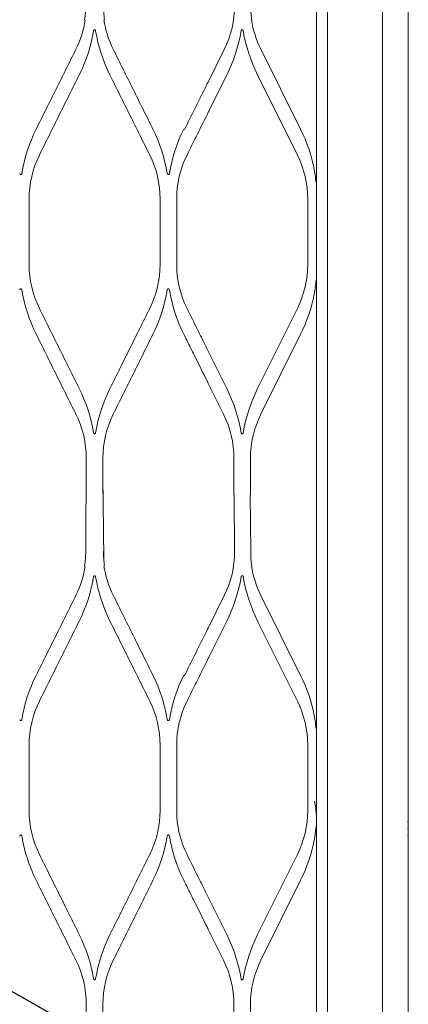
# Model space of a CAD drawing. Header units: millimetres. Extents: x -367720 to -162733, y 309172 to 337444.
# Tile 139 of 164: x -361022 to -360915, y 327699 to 327971. Entities that reach past the tile are written whole.
import ezdxf

# ---------------------------------------------------------------- set-up
doc = ezdxf.new("R2010")
doc.units = ezdxf.units.MM
doc.header["$LTSCALE"] = 10
doc.header["$MEASUREMENT"] = 0
doc.layers.get('0').update_dxf_attribs({"color": 255, "lineweight": 13})
doc.layers.add('LATS_EQ_IDU', color=7, linetype='Continuous', lineweight=0)
doc.layers.add('VZ1', color=6, linetype='Continuous', lineweight=18)
doc.layers.add('VZT_pozice', color=1, linetype='Continuous')
doc.styles.add('ROMANS', font='ROMANS.shx', dxfattribs={"height": 80})

# ---------------------------------------------------------------- blocks, each defined once
blk = doc.blocks.new('LATS_IDU_WALL_MOUNTED_SV')
at = {"color": 0}
for p, q in [((142.22, 104.56), (160.22, 104.56)), ((292.89, 104.56), (310.89, 104.56)), ((88.72, 88.77), (79.02, 88.77)), ((213.72, 88.94), (239.39, 88.77)), ((239.39, 88.77), (229.69, 88.77)), ((79.02, 84.21), (88.72, 84.21)), ((211.72, 83.98), (234.54, 84.21)), ((229.69, 84.21), (239.39, 84.21)), ((160.22, 68.42), (142.22, 68.42)), ((310.89, 68.42), (292.89, 68.42)), ((142.22, 63.86), (160.22, 63.86)), ((292.89, 63.86), (310.89, 63.86)), ((179.4, 61.72), (179.49, 61.9)), ((330.06, 61.72), (330.15, 61.9)), ((109.37, 55.14), (100.88, 50.93)), ((107.99, 50.03), (118.26, 55.14)), ((184.69, 54.89), (194.46, 50.03)), ((192.49, 55.21), (201.48, 50.75)), ((260.03, 55.14), (251.55, 50.93)), ((258.65, 50.03), (268.93, 55.14)), ((335.36, 54.89), (345.13, 50.03)), ((343.16, 55.21), (352.14, 50.75)), ((88.72, 48.07), (79.02, 48.07)), ((213.72, 47.87), (229.19, 48.03)), ((239.39, 48.07), (229.69, 48.07)), ((79.02, 43.51), (88.72, 43.51)), ((213.72, 43.45), (229.19, 43.56)), ((229.69, 43.51), (239.39, 43.51)), ((130.06, 30.58), (107.99, 41.55)), ((194.46, 41.55), (172.38, 30.58)), ((194.55, 41.37), (194.46, 41.55)), ((280.73, 30.58), (258.65, 41.55)), ((345.13, 41.55), (323.05, 30.58)), ((345.22, 41.37), (345.13, 41.55)), ((100.88, 40.66), (122.96, 29.68)), ((179.49, 29.68), (201.56, 40.66)), ((251.55, 40.66), (273.63, 29.68)), ((330.15, 29.68), (352.23, 40.66)), ((160.22, 27.72), (142.22, 27.72)), ((310.89, 27.72), (292.89, 27.72)), ((-522.6, 25.3), (522.6, 25.3)), ((565.96, 7.1), (-565.96, 7.1)), ((135.2, 0), (82.6, 0)), ((135.32, 0.18), (135.2, 0)), ((135.2, 0), (137.2, 0)), ((137.2, 0.18), (137.2, 0)), ((139.2, 0), (137.2, 0)), ((139.08, 0.18), (139.2, 0)), ((191.8, 0), (139.2, 0)), ((191.8, 0), (193.8, 0)), ((195.8, 0), (193.8, 0)), ((252.4, 0), (195.8, 0)), ((252.4, 0), (254.4, 0)), ((256.4, 0), (254.4, 0)), ((309, 0), (256.4, 0)), ((309, 0), (311, 0)), ((313, 0), (311, 0)), ((371.6, 0), (313, 0))]:
    blk.add_line(p, q, dxfattribs=at)
at = {"color": 0, "extrusion": (0, 0, -1)}
for centre, start, end in [((-88.72, 75.39), 243.5738, 270), ((-239.39, 75.39), 243.5738, 270), ((-88.72, 16.19), 90, 116.4262), ((-239.39, 16.19), 90, 116.4262), ((-213.72, 16.19), 63.5738, 81.5815), ((-364.39, 16.19), 63.5738, 81.5815), ((-142.22, 55.04), 270, 296.4262), ((-160.22, 55.04), 243.5738, 270), ((-292.89, 55.04), 270, 296.4262), ((-310.89, 55.04), 243.5738, 270)]:
    blk.add_arc(centre, 27.32, start, end, dxfattribs=at)
at = {"color": 0}
for centre, radius, start, end in [((88.72, 88.79), 43.28, 279.3488, 296.4262), ((213.72, 88.79), 43.28, 243.5738, 260.6512), ((213.72, 75.39), 27.52, 243.5738, 270), ((239.39, 88.79), 43.28, 279.3488, 296.4262), ((364.39, 88.79), 43.28, 243.5738, 260.6512), ((364.39, 75.39), 27.52, 243.5738, 270), ((88.72, 2.79), 43.28, 63.5738, 80.6512), ((213.72, 2.79), 43.28, 99.3488, 116.4262), ((239.39, 2.79), 43.28, 63.5738, 80.6512), ((364.39, 2.79), 43.28, 99.3488, 116.4262), ((142.22, 68.44), 43.28, 243.5738, 259.106), ((160.22, 68.44), 43.28, 280.894, 296.4262), ((292.89, 68.44), 43.28, 243.5738, 259.106), ((310.89, 68.44), 43.28, 280.894, 296.4262)]:
    blk.add_arc(centre, radius, start, end, dxfattribs=at)
for centre, start_param, end_param in [((229.69, 48.03), 4.712389, 6.283185), ((229.69, 43.56), 0, 1.570796)]:
    blk.add_ellipse(centre, major_axis=(-0.5, 0), ratio=0.087489, start_param=start_param, end_param=end_param, dxfattribs=at)
for points, degree in [([(135.19, 106.55), (130.94, 105.85), (126.82, 104.52), (122.96, 102.6)], 3), ([(179.49, 102.6), (175.63, 104.52), (171.51, 105.86), (167.26, 106.55)], 3), ([(285.85, 106.55), (281.61, 105.85), (277.48, 104.52), (273.63, 102.6)], 3), ([(330.15, 102.6), (326.3, 104.52), (322.17, 105.86), (317.93, 106.55)], 3), ([(130.07, 101.71), (133.83, 103.58), (138.01, 104.56), (142.22, 104.56)], 3), ([(160.22, 104.56), (164.44, 104.56), (168.61, 103.58), (172.38, 101.71)], 3), ([(280.73, 101.71), (284.5, 103.58), (288.68, 104.56), (292.89, 104.56)], 3), ([(310.89, 104.56), (315.1, 104.56), (319.28, 103.58), (323.05, 101.71)], 3), ([(100.88, 91.63), (97.11, 89.76), (92.94, 88.77), (88.72, 88.77)], 3), ([(95.79, 86.79), (100.02, 87.49), (104.14, 88.82), (107.99, 90.74)], 3), ([(194.46, 90.74), (198.31, 88.82), (202.43, 87.49), (206.66, 86.79)], 3), ([(209.72, 89.07), (206.88, 89.49), (204.13, 90.35), (201.57, 91.63)], 3), ([(251.55, 91.63), (247.78, 89.76), (243.6, 88.77), (239.39, 88.77)], 3), ([(246.45, 86.79), (250.69, 87.49), (254.8, 88.82), (258.65, 90.74)], 3), ([(345.13, 90.74), (348.98, 88.82), (353.1, 87.49), (357.33, 86.79)], 3), ([(360.39, 89.07), (357.55, 89.49), (354.8, 90.35), (352.23, 91.63)], 3), ([(213.72, 88.94), (212.38, 88.94), (211.05, 89.04), (209.72, 89.24)], 3), ([(364.39, 88.94), (363.05, 88.94), (361.71, 89.04), (360.39, 89.24)], 3), ([(107.99, 82.25), (104.13, 84.17), (100, 85.5), (95.76, 86.2)], 3), ([(206.69, 86.2), (202.44, 85.5), (198.32, 84.17), (194.46, 82.25)], 3), ([(258.65, 82.25), (254.8, 84.17), (250.67, 85.5), (246.43, 86.2)], 3), ([(357.35, 86.2), (353.11, 85.5), (348.99, 84.17), (345.13, 82.25)], 3), ([(88.72, 84.21), (92.94, 84.21), (97.11, 83.23), (100.88, 81.36)], 3), ([(201.57, 81.36), (204.13, 82.63), (206.89, 83.5), (209.72, 83.92)], 3), ([(209.72, 83.76), (211.05, 83.95), (212.38, 84.05), (213.72, 84.05)], 3), ([(239.39, 84.21), (243.6, 84.21), (247.78, 83.23), (251.55, 81.36)], 3), ([(352.23, 81.36), (354.8, 82.63), (357.55, 83.5), (360.39, 83.92)], 3), ([(360.39, 83.76), (361.71, 83.95), (363.05, 84.05), (364.39, 84.05)], 3), ([(142.22, 68.42), (138.01, 68.42), (133.84, 69.4), (130.06, 71.28)], 3), ([(172.38, 71.28), (168.61, 69.4), (164.44, 68.42), (160.22, 68.42)], 3), ([(292.89, 68.42), (288.68, 68.42), (284.5, 69.4), (280.73, 71.28)], 3), ([(323.05, 71.28), (319.28, 69.4), (315.1, 68.42), (310.89, 68.42)], 3), ([(122.96, 70.39), (126.82, 68.47), (130.94, 67.14), (135.17, 66.44)], 3), ([(167.28, 66.44), (171.52, 67.14), (175.63, 68.47), (179.49, 70.39)], 3), ([(273.63, 70.39), (277.48, 68.47), (281.6, 67.14), (285.84, 66.44)], 3), ([(317.94, 66.44), (322.18, 67.14), (326.3, 68.47), (330.15, 70.39)], 3), ([(135.18, 65.85), (130.94, 65.15), (126.82, 63.81), (122.96, 61.9)], 3), ([(179.49, 61.9), (175.63, 63.81), (171.51, 65.15), (167.27, 65.85)], 3), ([(285.85, 65.85), (281.61, 65.15), (277.48, 63.81), (273.63, 61.9)], 3), ([(330.15, 61.9), (326.3, 63.81), (322.17, 65.15), (317.93, 65.85)], 3), ([(130.06, 61.01), (133.84, 62.88), (138.01, 63.86), (142.22, 63.86)], 3), ([(160.22, 63.86), (164.44, 63.86), (168.61, 62.88), (172.38, 61.01)], 3), ([(280.73, 61.01), (284.5, 62.88), (288.68, 63.86), (292.89, 63.86)], 3), ([(310.89, 63.86), (315.1, 63.86), (319.28, 62.88), (323.05, 61.01)], 3), ([(179.4, 61.72), (183.21, 59.82), (187.02, 57.93), (190.84, 56.03)], 3), ([(330.06, 61.72), (333.88, 59.82), (337.69, 57.93), (341.51, 56.03)], 3), ([(184.19, 55.14), (184.35, 55.06), (184.52, 54.97), (184.69, 54.89)], 3), ([(190.84, 56.03), (191.39, 55.76), (191.94, 55.49), (192.49, 55.21)], 3), ([(334.85, 55.14), (335.02, 55.06), (335.19, 54.97), (335.36, 54.89)], 3), ([(341.51, 56.03), (342.06, 55.76), (342.61, 55.49), (343.16, 55.21)], 3), ([(209.72, 43.16), (211.05, 43.35), (212.38, 43.45), (213.72, 43.45)], 3), ([(360.39, 43.16), (361.71, 43.35), (363.05, 43.45), (364.39, 43.45)], 3), ([(520.92, 22.3), (214.41, 22.3)], 1)]:
    blk.add_open_spline(points, degree=degree, dxfattribs=at)
for points, knots in [([(135.15, 107.14), (135.2, 107.13), (135.25, 107.12), (135.33, 107.07), (135.36, 107.04), (135.41, 106.97), (135.43, 106.93), (135.45, 106.86), (135.45, 106.83), (135.44, 106.76), (135.43, 106.74), (135.4, 106.68), (135.38, 106.66), (135.34, 106.62), (135.31, 106.6), (135.25, 106.57), (135.22, 106.56), (135.19, 106.55)], [0, 0, 0, 0, 0.174766, 0.174766, 0.323012, 0.323012, 0.457614, 0.457614, 0.573123, 0.573123, 0.675633, 0.675633, 0.775455, 0.775455, 0.88119, 0.88119, 1, 1, 1, 1]), ([(167.26, 106.55), (167.23, 106.56), (167.19, 106.57), (167.12, 106.61), (167.09, 106.63), (167.04, 106.69), (167.03, 106.72), (167.01, 106.78), (167, 106.81), (167, 106.87), (167.01, 106.9), (167.03, 106.95), (167.05, 106.98), (167.09, 107.03), (167.11, 107.06), (167.17, 107.1), (167.21, 107.12), (167.26, 107.14), (167.28, 107.14), (167.3, 107.14)], [0, 0, 0, 0, 0.129801, 0.129801, 0.26056, 0.26056, 0.377087, 0.377087, 0.48039, 0.48039, 0.580312, 0.580312, 0.685639, 0.685639, 0.802697, 0.802697, 0.934791, 0.934791, 1, 1, 1, 1]), ([(285.82, 107.14), (285.87, 107.13), (285.92, 107.12), (286, 107.07), (286.03, 107.04), (286.08, 106.97), (286.1, 106.93), (286.11, 106.86), (286.11, 106.83), (286.11, 106.76), (286.1, 106.74), (286.07, 106.68), (286.05, 106.66), (286.01, 106.62), (285.98, 106.6), (285.92, 106.57), (285.89, 106.56), (285.85, 106.55)], [0, 0, 0, 0, 0.174766, 0.174766, 0.323012, 0.323012, 0.457614, 0.457614, 0.573123, 0.573123, 0.675633, 0.675633, 0.775455, 0.775455, 0.88119, 0.88119, 1, 1, 1, 1]), ([(317.93, 106.55), (317.89, 106.56), (317.86, 106.57), (317.79, 106.61), (317.76, 106.63), (317.71, 106.69), (317.69, 106.72), (317.67, 106.78), (317.67, 106.81), (317.67, 106.87), (317.68, 106.9), (317.7, 106.95), (317.71, 106.98), (317.75, 107.03), (317.78, 107.06), (317.84, 107.1), (317.87, 107.12), (317.93, 107.14), (317.95, 107.14), (317.97, 107.14)], [0, 0, 0, 0, 0.129801, 0.129801, 0.26056, 0.26056, 0.377087, 0.377087, 0.48039, 0.48039, 0.580312, 0.580312, 0.685639, 0.685639, 0.802697, 0.802697, 0.934791, 0.934791, 1, 1, 1, 1]), ([(122.96, 102.6), (121.12, 101.69), (119.28, 100.77), (115.59, 98.94), (113.75, 98.03), (108.24, 95.28), (104.56, 93.46), (100.88, 91.63)], [0, 0, 0, 0, 0.2503, 0.2503, 0.500599, 0.500599, 1, 1, 1, 1]), ([(107.99, 90.74), (109.83, 91.65), (111.67, 92.57), (115.36, 94.4), (117.2, 95.31), (122.72, 98.06), (126.39, 99.88), (130.07, 101.71)], [0, 0, 0, 0, 0.250303, 0.250303, 0.500606, 0.500606, 1, 1, 1, 1]), ([(172.38, 101.71), (174.22, 100.79), (176.07, 99.88), (179.75, 98.05), (181.59, 97.13), (187.11, 94.39), (190.79, 92.56), (194.46, 90.74)], [0, 0, 0, 0, 0.250303, 0.250303, 0.500606, 0.500606, 1, 1, 1, 1]), ([(201.57, 91.63), (199.72, 92.55), (197.88, 93.46), (194.2, 95.29), (192.35, 96.21), (186.84, 98.95), (183.16, 100.78), (179.49, 102.6)], [0, 0, 0, 0, 0.2503, 0.2503, 0.500599, 0.500599, 1, 1, 1, 1]), ([(273.63, 102.6), (271.79, 101.69), (269.95, 100.77), (266.26, 98.94), (264.42, 98.03), (258.9, 95.28), (255.23, 93.46), (251.55, 91.63)], [0, 0, 0, 0, 0.2503, 0.2503, 0.500599, 0.500599, 1, 1, 1, 1]), ([(258.65, 90.74), (260.5, 91.65), (262.34, 92.57), (266.02, 94.4), (267.87, 95.31), (273.38, 98.06), (277.06, 99.88), (280.73, 101.71)], [0, 0, 0, 0, 0.250303, 0.250303, 0.500606, 0.500606, 1, 1, 1, 1]), ([(323.05, 101.71), (324.89, 100.79), (326.73, 99.88), (330.42, 98.05), (332.26, 97.13), (337.78, 94.39), (341.45, 92.56), (345.13, 90.74)], [0, 0, 0, 0, 0.250303, 0.250303, 0.500606, 0.500606, 1, 1, 1, 1]), ([(352.23, 91.63), (350.39, 92.55), (348.55, 93.46), (344.86, 95.29), (343.02, 96.21), (337.5, 98.95), (333.83, 100.78), (330.15, 102.6)], [0, 0, 0, 0, 0.2503, 0.2503, 0.500599, 0.500599, 1, 1, 1, 1]), ([(95.76, 86.2), (95.72, 86.21), (95.69, 86.22), (95.62, 86.26), (95.59, 86.28), (95.54, 86.34), (95.52, 86.37), (95.5, 86.43), (95.49, 86.47), (95.5, 86.53), (95.5, 86.56), (95.53, 86.61), (95.54, 86.64), (95.58, 86.69), (95.61, 86.71), (95.67, 86.75), (95.7, 86.77), (95.75, 86.78), (95.77, 86.79), (95.79, 86.79)], [0, 0, 0, 0, 0.133982, 0.133982, 0.268894, 0.268894, 0.389508, 0.389508, 0.495428, 0.495428, 0.595914, 0.595914, 0.700021, 0.700021, 0.814444, 0.814444, 0.943108, 0.943108, 1, 1, 1, 1]), ([(206.66, 86.79), (206.7, 86.78), (206.75, 86.77), (206.82, 86.73), (206.85, 86.7), (206.91, 86.64), (206.93, 86.6), (206.95, 86.54), (206.95, 86.5), (206.95, 86.44), (206.94, 86.41), (206.92, 86.35), (206.9, 86.33), (206.86, 86.28), (206.84, 86.26), (206.78, 86.23), (206.75, 86.21), (206.7, 86.2), (206.69, 86.2), (206.69, 86.2)], [0, 0, 0, 0, 0.144831, 0.144831, 0.290349, 0.290349, 0.423908, 0.423908, 0.539222, 0.539222, 0.642249, 0.642249, 0.742929, 0.742929, 0.8496, 0.8496, 0.968128, 0.968128, 1, 1, 1, 1]), ([(246.43, 86.2), (246.39, 86.21), (246.35, 86.22), (246.28, 86.26), (246.25, 86.28), (246.2, 86.34), (246.19, 86.37), (246.17, 86.43), (246.16, 86.47), (246.16, 86.53), (246.17, 86.56), (246.19, 86.61), (246.21, 86.64), (246.25, 86.69), (246.27, 86.71), (246.33, 86.75), (246.37, 86.77), (246.42, 86.78), (246.44, 86.79), (246.45, 86.79)], [0, 0, 0, 0, 0.133982, 0.133982, 0.268894, 0.268894, 0.389508, 0.389508, 0.495428, 0.495428, 0.595914, 0.595914, 0.700021, 0.700021, 0.814444, 0.814444, 0.943108, 0.943108, 1, 1, 1, 1]), ([(357.33, 86.79), (357.37, 86.78), (357.41, 86.77), (357.49, 86.73), (357.52, 86.7), (357.57, 86.64), (357.59, 86.6), (357.62, 86.54), (357.62, 86.5), (357.62, 86.44), (357.61, 86.41), (357.59, 86.35), (357.57, 86.33), (357.53, 86.28), (357.5, 86.26), (357.45, 86.23), (357.41, 86.21), (357.37, 86.2), (357.36, 86.2), (357.35, 86.2)], [0, 0, 0, 0, 0.144831, 0.144831, 0.290349, 0.290349, 0.423908, 0.423908, 0.539222, 0.539222, 0.642249, 0.642249, 0.742929, 0.742929, 0.8496, 0.8496, 0.968128, 0.968128, 1, 1, 1, 1]), ([(130.06, 71.28), (128.22, 72.19), (126.38, 73.11), (122.7, 74.94), (120.86, 75.85), (115.34, 78.6), (111.66, 80.42), (107.99, 82.25)], [0, 0, 0, 0, 0.250188, 0.250188, 0.500375, 0.500375, 1, 1, 1, 1]), ([(194.46, 82.25), (192.62, 81.34), (190.78, 80.42), (187.1, 78.59), (185.26, 77.68), (179.74, 74.93), (176.06, 73.11), (172.38, 71.28)], [0, 0, 0, 0, 0.250188, 0.250188, 0.500375, 0.500375, 1, 1, 1, 1]), ([(280.73, 71.28), (278.89, 72.19), (277.05, 73.11), (273.37, 74.94), (271.52, 75.85), (266.01, 78.6), (262.33, 80.42), (258.65, 82.25)], [0, 0, 0, 0, 0.250188, 0.250188, 0.500375, 0.500375, 1, 1, 1, 1]), ([(345.13, 82.25), (343.29, 81.34), (341.45, 80.42), (337.76, 78.59), (335.92, 77.68), (330.41, 74.93), (326.73, 73.11), (323.05, 71.28)], [0, 0, 0, 0, 0.250188, 0.250188, 0.500375, 0.500375, 1, 1, 1, 1]), ([(100.88, 81.36), (102.72, 80.44), (104.57, 79.53), (108.25, 77.7), (110.09, 76.78), (115.61, 74.04), (119.29, 72.21), (122.96, 70.39)], [0, 0, 0, 0, 0.250188, 0.250188, 0.500376, 0.500376, 1, 1, 1, 1]), ([(179.49, 70.39), (181.33, 71.3), (183.17, 72.22), (186.85, 74.05), (188.69, 74.96), (194.21, 77.7), (197.89, 79.53), (201.57, 81.36)], [0, 0, 0, 0, 0.250188, 0.250188, 0.500376, 0.500376, 1, 1, 1, 1]), ([(251.55, 81.36), (253.39, 80.44), (255.23, 79.53), (258.91, 77.7), (260.76, 76.78), (266.27, 74.04), (269.95, 72.21), (273.63, 70.39)], [0, 0, 0, 0, 0.250188, 0.250188, 0.500376, 0.500376, 1, 1, 1, 1]), ([(330.15, 70.39), (331.99, 71.3), (333.84, 72.22), (337.52, 74.05), (339.36, 74.96), (344.88, 77.7), (348.56, 79.53), (352.23, 81.36)], [0, 0, 0, 0, 0.250188, 0.250188, 0.500376, 0.500376, 1, 1, 1, 1]), ([(135.17, 66.44), (135.21, 66.43), (135.25, 66.42), (135.33, 66.38), (135.36, 66.35), (135.41, 66.29), (135.43, 66.26), (135.45, 66.19), (135.46, 66.16), (135.45, 66.09), (135.45, 66.06), (135.42, 66.01), (135.41, 65.98), (135.37, 65.94), (135.34, 65.91), (135.28, 65.88), (135.25, 65.86), (135.2, 65.85), (135.19, 65.85), (135.18, 65.85)], [0, 0, 0, 0, 0.141668, 0.141668, 0.284127, 0.284127, 0.413408, 0.413408, 0.525397, 0.525397, 0.627428, 0.627428, 0.729164, 0.729164, 0.838315, 0.838315, 0.960101, 0.960101, 1, 1, 1, 1]), ([(167.27, 65.85), (167.23, 65.85), (167.19, 65.87), (167.12, 65.91), (167.08, 65.93), (167.04, 65.99), (167.02, 66.02), (167, 66.09), (166.99, 66.12), (166.99, 66.18), (167, 66.21), (167.02, 66.27), (167.04, 66.29), (167.08, 66.34), (167.1, 66.37), (167.16, 66.4), (167.2, 66.42), (167.25, 66.43), (167.26, 66.44), (167.28, 66.44)], [0, 0, 0, 0, 0.137854, 0.137854, 0.276584, 0.276584, 0.401329, 0.401329, 0.510042, 0.510042, 0.611196, 0.611196, 0.714135, 0.714135, 0.825997, 0.825997, 0.951326, 0.951326, 1, 1, 1, 1]), ([(285.84, 66.44), (285.88, 66.43), (285.92, 66.42), (285.99, 66.38), (286.03, 66.35), (286.08, 66.29), (286.1, 66.26), (286.12, 66.19), (286.12, 66.16), (286.12, 66.09), (286.11, 66.06), (286.09, 66.01), (286.07, 65.98), (286.03, 65.94), (286.01, 65.91), (285.95, 65.88), (285.92, 65.86), (285.87, 65.85), (285.86, 65.85), (285.85, 65.85)], [0, 0, 0, 0, 0.141668, 0.141668, 0.284127, 0.284127, 0.413408, 0.413408, 0.525397, 0.525397, 0.627428, 0.627428, 0.729164, 0.729164, 0.838315, 0.838315, 0.960101, 0.960101, 1, 1, 1, 1]), ([(317.93, 65.85), (317.89, 65.85), (317.85, 65.87), (317.78, 65.91), (317.75, 65.93), (317.7, 65.99), (317.68, 66.02), (317.66, 66.09), (317.66, 66.12), (317.66, 66.18), (317.67, 66.21), (317.69, 66.27), (317.71, 66.29), (317.75, 66.34), (317.77, 66.37), (317.83, 66.4), (317.86, 66.42), (317.91, 66.43), (317.93, 66.44), (317.94, 66.44)], [0, 0, 0, 0, 0.137854, 0.137854, 0.276584, 0.276584, 0.401329, 0.401329, 0.510042, 0.510042, 0.611196, 0.611196, 0.714135, 0.714135, 0.825997, 0.825997, 0.951326, 0.951326, 1, 1, 1, 1]), ([(122.96, 61.9), (121.87, 61.36), (120.78, 60.82), (118.6, 59.73), (117.51, 59.19), (114.23, 57.56), (112.05, 56.48), (109.87, 55.39)], [0, 0, 0, 0, 0.250087, 0.250087, 0.500175, 0.500175, 1, 1, 1, 1]), ([(118.26, 55.14), (119.29, 55.65), (120.31, 56.16), (122.37, 57.18), (123.39, 57.69), (126.3, 59.14), (128.18, 60.07), (130.06, 61.01)], [0, 0, 0, 0, 0.260777, 0.260777, 0.521553, 0.521553, 1, 1, 1, 1]), ([(172.38, 61.01), (173.41, 60.5), (174.44, 59.99), (176.49, 58.97), (177.51, 58.46), (180.42, 57.01), (182.3, 56.08), (184.19, 55.14)], [0, 0, 0, 0, 0.260777, 0.260777, 0.521553, 0.521553, 1, 1, 1, 1]), ([(273.63, 61.9), (272.54, 61.36), (271.45, 60.82), (269.26, 59.73), (268.17, 59.19), (264.9, 57.56), (262.72, 56.48), (260.54, 55.39)], [0, 0, 0, 0, 0.250087, 0.250087, 0.500175, 0.500175, 1, 1, 1, 1]), ([(268.93, 55.14), (269.96, 55.65), (270.98, 56.16), (273.03, 57.18), (274.06, 57.69), (276.97, 59.14), (278.85, 60.07), (280.73, 61.01)], [0, 0, 0, 0, 0.260777, 0.260777, 0.521553, 0.521553, 1, 1, 1, 1]), ([(323.05, 61.01), (324.08, 60.5), (325.1, 59.99), (327.15, 58.97), (328.18, 58.46), (331.09, 57.01), (332.97, 56.08), (334.85, 55.14)], [0, 0, 0, 0, 0.260777, 0.260777, 0.521553, 0.521553, 1, 1, 1, 1]), ([(95.75, 45.5), (95.71, 45.5), (95.67, 45.52), (95.6, 45.56), (95.57, 45.58), (95.52, 45.64), (95.5, 45.68), (95.48, 45.74), (95.48, 45.77), (95.48, 45.84), (95.49, 45.87), (95.51, 45.92), (95.52, 45.95), (95.56, 46), (95.59, 46.02), (95.65, 46.05), (95.68, 46.07), (95.73, 46.08), (95.74, 46.08), (95.75, 46.09)], [0, 0, 0, 0, 0.139783, 0.139783, 0.280404, 0.280404, 0.407382, 0.407382, 0.517705, 0.517705, 0.619307, 0.619307, 0.72166, 0.72166, 0.83216, 0.83216, 0.955685, 0.955685, 1, 1, 1, 1]), ([(206.69, 46.09), (206.73, 46.08), (206.77, 46.07), (206.85, 46.03), (206.88, 46), (206.93, 45.94), (206.95, 45.91), (206.97, 45.84), (206.97, 45.81), (206.97, 45.75), (206.96, 45.72), (206.94, 45.66), (206.92, 45.64), (206.88, 45.59), (206.86, 45.57), (206.8, 45.53), (206.77, 45.52), (206.72, 45.5), (206.71, 45.5), (206.69, 45.5)], [0, 0, 0, 0, 0.139783, 0.139783, 0.280404, 0.280404, 0.407382, 0.407382, 0.517705, 0.517705, 0.619307, 0.619307, 0.72166, 0.72166, 0.83216, 0.83216, 0.955685, 0.955685, 1, 1, 1, 1]), ([(246.42, 45.5), (246.38, 45.5), (246.34, 45.52), (246.27, 45.56), (246.24, 45.58), (246.19, 45.64), (246.17, 45.68), (246.15, 45.74), (246.14, 45.77), (246.15, 45.84), (246.15, 45.87), (246.17, 45.92), (246.19, 45.95), (246.23, 46), (246.26, 46.02), (246.31, 46.05), (246.35, 46.07), (246.4, 46.08), (246.41, 46.08), (246.42, 46.09)], [0, 0, 0, 0, 0.139783, 0.139783, 0.280404, 0.280404, 0.407382, 0.407382, 0.517705, 0.517705, 0.619307, 0.619307, 0.72166, 0.72166, 0.83216, 0.83216, 0.955685, 0.955685, 1, 1, 1, 1]), ([(357.36, 46.09), (357.4, 46.08), (357.44, 46.07), (357.51, 46.03), (357.55, 46), (357.6, 45.94), (357.61, 45.91), (357.64, 45.84), (357.64, 45.81), (357.64, 45.75), (357.63, 45.72), (357.61, 45.66), (357.59, 45.64), (357.55, 45.59), (357.53, 45.57), (357.47, 45.53), (357.43, 45.52), (357.39, 45.5), (357.37, 45.5), (357.36, 45.5)], [0, 0, 0, 0, 0.139783, 0.139783, 0.280404, 0.280404, 0.407382, 0.407382, 0.517705, 0.517705, 0.619307, 0.619307, 0.72166, 0.72166, 0.83216, 0.83216, 0.955685, 0.955685, 1, 1, 1, 1]), ([(134.04, 25.94), (134.37, 25.88), (134.7, 25.82), (135.43, 25.7), (135.83, 25.64), (136.48, 25.56), (136.72, 25.53), (137.09, 25.49), (137.22, 25.48), (137.42, 25.46), (137.49, 25.45), (137.6, 25.45), (137.64, 25.44), (137.68, 25.44), (137.7, 25.44), (137.71, 25.44)], [0, 0, 0, 0, 0.265943, 0.265943, 0.591469, 0.591469, 0.785612, 0.785612, 0.894633, 0.894633, 0.953953, 0.953953, 0.985654, 0.985654, 1, 1, 1, 1]), ([(141.11, 25.35), (141.13, 25.35), (141.16, 25.35), (141.28, 25.36), (141.39, 25.37), (141.92, 25.42), (142.35, 25.47), (143.45, 25.61), (144.12, 25.72), (144.78, 25.85)], [0, 0, 0, 0, 0.024247, 0.024247, 0.112121, 0.112121, 0.46104, 0.46104, 1, 1, 1, 1]), ([(164.74, 25.44), (164.76, 25.44), (164.78, 25.44), (164.91, 25.45), (165.02, 25.46), (165.54, 25.51), (165.98, 25.56), (167.07, 25.71), (167.74, 25.81), (168.4, 25.94)], [0, 0, 0, 0, 0.024247, 0.024247, 0.112121, 0.112121, 0.46104, 0.46104, 1, 1, 1, 1]), ([(284.71, 25.94), (285.04, 25.88), (285.37, 25.82), (286.1, 25.7), (286.5, 25.64), (287.14, 25.56), (287.38, 25.53), (287.75, 25.49), (287.89, 25.48), (288.09, 25.46), (288.16, 25.45), (288.27, 25.45), (288.3, 25.44), (288.35, 25.44), (288.37, 25.44), (288.38, 25.44)], [0, 0, 0, 0, 0.265943, 0.265943, 0.591469, 0.591469, 0.785612, 0.785612, 0.894633, 0.894633, 0.953953, 0.953953, 0.985654, 0.985654, 1, 1, 1, 1]), ([(315.4, 25.44), (315.42, 25.44), (315.45, 25.44), (315.57, 25.45), (315.68, 25.46), (316.21, 25.51), (316.64, 25.56), (317.74, 25.71), (318.41, 25.81), (319.07, 25.94)], [0, 0, 0, 0, 0.024247, 0.024247, 0.112121, 0.112121, 0.46104, 0.46104, 1, 1, 1, 1]), ([(-516.63, 22.3), (-445.11, 22.31), (-323.27, 22.33), (-140.51, 22.29), (31.65, 22.3), (153.49, 22.3), (214.41, 22.3)], [0, 0, 0, 0, 0.293475, 0.5, 0.75, 1, 1, 1, 1])]:
    blk.add_open_spline(points, degree=3, knots=knots, dxfattribs=at)
for points in [[(109.87, 55.39), (109.62, 55.27), (109.37, 55.14)], [(260.54, 55.39), (260.28, 55.27), (260.03, 55.14)]]:
    blk.add_rational_spline(points, [0.500000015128, 0.499999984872, 0.500000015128], degree=2, dxfattribs=at)
blk = doc.blocks.new('A$C44164CF6')
at = {"layer": 'VZT_pozice', "color": 7}
blk.add_line((-7917.85, 9735.22), (-6162.5, 8737.5), dxfattribs=at)
at = {"layer": 'LATS_EQ_IDU', "color": 0, "ltscale": 5, "rotation": 90}
blk.add_blockref('LATS_IDU_WALL_MOUNTED_SV', (-6132.45, 8690.24), dxfattribs=at)
at = {"layer": 'VZ1', "extrusion": (0, -1, -1.22461e-16), "style": 'ROMANS', "width": 0.8, "flags": 1}
for tag, p in [('MATERIAL', (-2269.09, 3112.52, -14812.16)), ('PRIRUBA', (-2269.09, 3112.52, -14812.16)), ('PRUTOK', (-2269.09, 3112.52, -14812.16)), ('PLOCHA', (-2269.09, 3112.52, -14812.16)), ('OBVOD', (-2269.09, 3112.52, -14812.16)), ('NAZEV', (-2269.09, 3112.52, -14812.16)), ('KOTA', (-2269.09, 3112.52, -14812.16)), ('USEK', (-2269.09, 3112.52, -14812.16)), ('TVAR', (-2269.09, 3112.52, -14812.16)), ('POS', (-2269.09, 3112.52, -14812.16)), ('NB2', (-2269.09, 3112.52, -14812.16)), ('NB1', (-2269.09, 3112.52, -14812.16)), ('DB', (-2269.09, 3112.52, -14812.16)), ('DA', (-2269.09, 3112.52, -14812.16)), ('B2', (-2269.09, 3112.52, -14812.16)), ('B1', (-2269.09, 3112.52, -14812.16)), ('A2', (-2269.09, 3112.52, -14812.16)), ('A1', (-2269.09, 3112.52, -14812.16)), ('LT', (-2269.09, 3112.52, -14812.16)), ('MATERIAL', (99885.33, 3112.52, -14812.16)), ('PRIRUBA', (99885.33, 3112.52, -14812.16)), ('PRUTOK', (99885.33, 3112.52, -14812.16)), ('PLOCHA', (99885.33, 3112.52, -14812.16)), ('OBVOD', (99885.33, 3112.52, -14812.16)), ('NAZEV', (99885.33, 3112.52, -14812.16)), ('KOTA', (99885.33, 3112.52, -14812.16)), ('USEK', (99885.33, 3112.52, -14812.16)), ('TVAR', (99885.33, 3112.52, -14812.16)), ('POS', (99885.33, 3112.52, -14812.16)), ('NB2', (99885.33, 3112.52, -14812.16)), ('NB1', (99885.33, 3112.52, -14812.16)), ('DB', (99885.33, 3112.52, -14812.16)), ('DA', (99885.33, 3112.52, -14812.16)), ('B2', (99885.33, 3112.52, -14812.16)), ('B1', (99885.33, 3112.52, -14812.16)), ('A2', (99885.33, 3112.52, -14812.16)), ('A1', (99885.33, 3112.52, -14812.16)), ('LT', (99885.33, 3112.52, -14812.16))]:
    blk.add_attdef(tag, p, '', height=1, rotation=180, dxfattribs=at)
at = {"layer": 'VZ1', "extrusion": (1.22461e-16, 1, 4.44089e-16), "style": 'ROMANS', "width": 0.8, "flags": 1}
for tag, p in [('MATERIAL', (2269.09, 2852.52, 14812.16)), ('PRIRUBA', (2269.09, 2852.52, 14812.16)), ('IZOLACE', (2269.09, 2852.52, 14812.16)), ('PRUTOK', (2269.09, 2852.52, 14812.16)), ('PLOCHA', (2269.09, 2852.52, 14812.16)), ('NASTCE', (2269.09, 2852.52, 14812.16)), ('OBVOD', (2269.09, 2852.52, 14812.16)), ('NAZEV', (2269.09, 2852.52, 14812.16)), ('KOTA', (2269.09, 2852.52, 14812.16)), ('USEK', (2269.09, 2852.52, 14812.16)), ('TVAR', (2269.09, 2852.52, 14812.16)), ('POS', (2269.09, 2852.52, 14812.16)), ('NB2', (2269.09, 2852.52, 14812.16)), ('NB1', (2269.09, 2852.52, 14812.16)), ('B1', (2269.09, 2852.52, 14812.16)), ('VS', (2269.09, 2852.52, 14812.16)), ('A1', (2269.09, 2852.52, 14812.16)), ('LT', (2269.09, 2852.52, 14812.16)), ('MATERIAL', (-99885.33, 2852.52, 14812.16)), ('PRIRUBA', (-99885.33, 2852.52, 14812.16)), ('IZOLACE', (-99885.33, 2852.52, 14812.16)), ('PRUTOK', (-99885.33, 2852.52, 14812.16)), ('PLOCHA', (-99885.33, 2852.52, 14812.16)), ('NASTCE', (-99885.33, 2852.52, 14812.16)), ('OBVOD', (-99885.33, 2852.52, 14812.16)), ('NAZEV', (-99885.33, 2852.52, 14812.16)), ('KOTA', (-99885.33, 2852.52, 14812.16)), ('USEK', (-99885.33, 2852.52, 14812.16)), ('TVAR', (-99885.33, 2852.52, 14812.16)), ('POS', (-99885.33, 2852.52, 14812.16)), ('NB2', (-99885.33, 2852.52, 14812.16)), ('NB1', (-99885.33, 2852.52, 14812.16)), ('B1', (-99885.33, 2852.52, 14812.16)), ('VS', (-99885.33, 2852.52, 14812.16)), ('A1', (-99885.33, 2852.52, 14812.16)), ('LT', (-99885.33, 2852.52, 14812.16))]:
    blk.add_attdef(tag, p, '', height=1, dxfattribs=at)

msp = doc.modelspace()

# ---------------------------------------------------------------- block references
msp.add_blockref('A$C44164CF6', (-354782.86, 318920.06))

doc.saveas('drawing.dxf')
